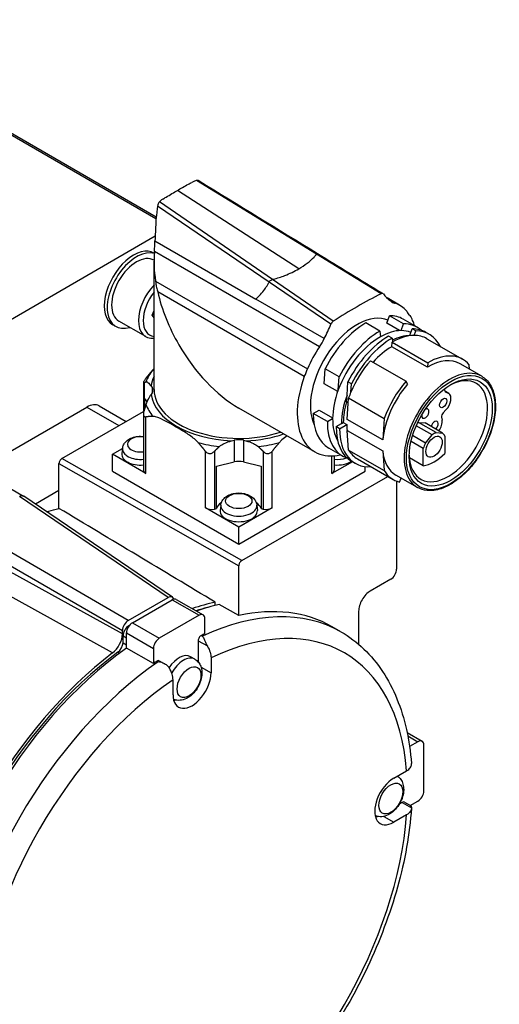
# Model space of a CAD drawing. Extents: x 0 to 2359, y -14 to 1663.
# Tile 24 of 39: x 1605 to 1634, y 1451 to 1511. Entities that reach past the tile are written whole.
import ezdxf

# ---------------------------------------------------------------- set-up
doc = ezdxf.new("R2010")
doc.units = 0
doc.header["$LTSCALE"] = 25.4
doc.layers.get('0').update_dxf_attribs({"linetype": 'CONTINUOUS'})

msp = doc.modelspace()

# ---------------------------------------------------------------- linework, layer by layer
for p, q in [((1613.5114809, 1498.743551), (1581.8119172, 1517.0453027)), ((1613.5011503, 1498.631144), (1583.7048766, 1515.8340306)), ((1623.2092867, 1496.4998366), (1615.945431, 1500.9523181)), ((1622.1309861, 1495.6086748), (1614.7947533, 1500.35398)), ((1620.5453784, 1494.9618285), (1613.7040079, 1499.6582318)), ((1620.3395676, 1494.8074264), (1613.5968757, 1499.3981778)), ((1585.8740859, 1481.6768249), (1613.4543174, 1497.6002789)), ((1613.4404219, 1497.3001712), (1619.5345958, 1493.7816983)), ((1623.3806986, 1490.9016618), (1613.4080534, 1496.6593712)), ((1613.3820639, 1488.3108596), (1613.3820639, 1496.0666971)), ((1613.4002793, 1496.5546793), (1613.3931029, 1496.5588226)), ((1627.1119693, 1494.1076329), (1623.2092866, 1496.4998366)), ((1613.4778118, 1494.8728513), (1622.6588806, 1489.5721588)), ((1624.0806285, 1492.2603308), (1620.3395676, 1494.8074264)), ((1624.2210707, 1492.4385717), (1620.5453784, 1494.9618284)), ((1622.4695439, 1489.0989891), (1613.6035837, 1494.2177536)), ((1623.6698178, 1491.3942267), (1619.5345958, 1493.7816983)), ((1628.22902, 1493.4126432), (1627.4761364, 1493.8473208)), ((1627.6027027, 1493.742965), (1627.9523414, 1493.541101)), ((1613.2711499, 1492.7996718), (1613.3820639, 1493.0855359)), ((1612.8837251, 1491.512422), (1611.2573795, 1492.4513931)), ((1613.3820639, 1492.863708), (1613.2711499, 1492.7996718)), ((1613.3820639, 1492.6418801), (1613.2711499, 1492.7996718)), ((1627.4589033, 1492.3195582), (1627.6166581, 1492.7759934)), ((1628.4651862, 1492.2860954), (1627.6166581, 1492.7759934)), ((1629.2953783, 1492.0752932), (1628.4468501, 1492.5651912)), ((1628.7943087, 1492.8304846), (1628.8634962, 1492.7905392)), ((1611.0698795, 1492.1266335), (1610.8931029, 1492.2286956)), ((1627.0391362, 1491.8488026), (1626.1906081, 1492.3387005)), ((1627.0391362, 1491.8488026), (1627.0669815, 1491.4973686)), ((1628.2325651, 1491.8728844), (1627.4589033, 1492.3195582)), ((1628.3232069, 1491.8753038), (1628.4651862, 1492.2860954)), ((1628.853537, 1491.5691176), (1628.9955163, 1491.9799092)), ((1629.2076483, 1491.8574347), (1628.9955163, 1491.9799092)), ((1629.1129955, 1491.5835736), (1629.2076483, 1491.8574347)), ((1627.7815983, 1491.4201419), (1627.5694663, 1491.5426164)), ((1627.7815983, 1491.4201419), (1627.8001592, 1491.1858866)), ((1628.8522958, 1491.5655262), (1628.853537, 1491.5691176)), ((1630.0378404, 1491.6466325), (1629.8257084, 1491.769107)), ((1629.8878404, 1491.3868249), (1632.0445161, 1490.1416676)), ((1627.7560206, 1490.9030234), (1627.7755216, 1491.171662)), ((1629.9126963, 1489.6578661), (1627.7560206, 1490.9030234)), ((1627.7755216, 1491.171662), (1629.9321973, 1489.9265048)), ((1626.4626853, 1490.0534163), (1628.619361, 1488.808259)), ((1623.6656015, 1488.6639543), (1623.7311522, 1489.5669563)), ((1624.5796803, 1489.0770584), (1623.7311522, 1489.5669563)), ((1629.9321973, 1489.9265048), (1629.9126963, 1489.6578661)), ((1633.1951636, 1489.1136103), (1631.8870161, 1489.8688696)), ((1632.466973, 1489.5340313), (1632.446148, 1489.7968626)), ((1624.5222269, 1488.2856009), (1624.5796803, 1489.0770584)), ((1612.7391198, 1488.7424234), (1612.7391198, 1486.8236548)), ((1612.7762122, 1488.7329872), (1612.7762122, 1487.0324435)), ((1613.2001837, 1488.5207427), (1613.2617321, 1488.4337034)), ((1613.2617321, 1488.4337034), (1613.2617321, 1488.1063661)), ((1624.4877856, 1488.1892661), (1623.6656015, 1488.6639543)), ((1625.052557, 1487.9794147), (1625.1100104, 1488.7708722)), ((1625.3221424, 1488.6483977), (1625.1100104, 1488.7708722)), ((1625.2862084, 1488.1533841), (1625.3221424, 1488.6483977)), ((1628.7187465, 1488.6354654), (1628.619361, 1488.808259)), ((1612.826136, 1487.7433119), (1612.9511231, 1487.56656)), ((1612.826136, 1487.1937947), (1612.826136, 1487.7433119)), ((1613.2617321, 1488.1063661), (1613.2001837, 1488.0193268)), ((1625.0228054, 1487.5695676), (1625.052557, 1487.9794147)), ((1625.055794, 1486.5039032), (1625.150043, 1487.8022438)), ((1625.150043, 1487.8022438), (1627.3067187, 1486.5570865)), ((1631.2033669, 1488.0675164), (1631.0023608, 1488.1835674)), ((1631.1993501, 1488.0697799), (1631.0025465, 1488.1834046)), ((1631.0382798, 1488.1583438), (1631.0310577, 1488.1625135)), ((1631.0382798, 1488.1583438), (1631.1993501, 1488.0697799)), ((1602.7436079, 1483.4556063), (1609.3146757, 1487.249414)), ((1609.3146757, 1487.249414), (1611.2592194, 1486.1267312)), ((1610.0646757, 1487.3237073), (1611.6985592, 1486.3803842)), ((1623.10402, 1484.5358829), (1618.5070639, 1487.1899367)), ((1623.0149751, 1486.8609451), (1623.3685417, 1487.0650768)), ((1623.3685417, 1487.0650768), (1624.1822401, 1486.5952878)), ((1625.1287139, 1487.5084213), (1625.0228054, 1487.5695676)), ((1631.0373323, 1487.0829129), (1630.8680834, 1486.910345)), ((1607.8120738, 1484.1365208), (1612.7391198, 1486.9811521)), ((1612.7391198, 1486.8236548), (1612.7391198, 1483.4322917)), ((1612.8855664, 1483.2281675), (1612.8855664, 1486.6553615)), ((1623.8635033, 1486.3710471), (1623.0149751, 1486.8609451)), ((1623.8635033, 1486.3710471), (1624.1817131, 1486.5547656)), ((1627.2124697, 1485.2587459), (1625.055794, 1486.5039032)), ((1627.3067187, 1486.5570865), (1627.2124697, 1485.2587459)), ((1630.7733399, 1486.6385172), (1630.802248, 1486.4621635)), ((1624.3938334, 1486.0648609), (1624.7120431, 1486.2485794)), ((1624.6059654, 1485.9423864), (1624.3938334, 1486.0648609)), ((1624.6059654, 1485.9423864), (1625.0408528, 1486.1934687)), ((1624.7120431, 1486.2485794), (1624.8287207, 1486.3159432)), ((1624.8287207, 1486.3159432), (1625.0408528, 1486.1934687)), ((1630.1962297, 1485.5658386), (1629.2384579, 1486.1188084)), ((1630.4352645, 1485.7038454), (1629.3746044, 1486.3162178)), ((1629.3746044, 1486.3162178), (1629.7748946, 1486.2862512)), ((1630.8355548, 1485.6738788), (1629.7748946, 1486.2862512)), ((1625.055794, 1485.8404377), (1627.2124697, 1484.5952804)), ((1625.150043, 1484.6509265), (1625.055794, 1485.8404377)), ((1629.7959395, 1485.0736566), (1629.0176487, 1485.523003)), ((1629.7959395, 1485.0736566), (1630.1962297, 1485.5658386)), ((1630.4352645, 1485.7038454), (1630.8355548, 1485.6738788)), ((1630.9661902, 1485.4902547), (1630.9661902, 1484.4415342)), ((1610.8703106, 1484.391676), (1611.4778658, 1484.7424481)), ((1611.4786638, 1484.7498819), (1611.4445217, 1484.4318577)), ((1618.072825, 1485.2061061), (1618.2235815, 1485.241641)), ((1618.2235815, 1485.241641), (1618.2235815, 1483.9352465)), ((1618.7905463, 1485.241641), (1618.9413028, 1485.2061061)), ((1618.7905463, 1485.241641), (1618.7905463, 1483.9352465)), ((1624.7953783, 1484.2810646), (1623.9468501, 1484.7709625)), ((1629.6653041, 1484.7391877), (1628.9224403, 1485.1680803)), ((1629.6653041, 1483.6904673), (1629.6653041, 1484.7391877)), ((1618.6838406, 1477.9617654), (1607.8120738, 1484.1365208)), ((1610.8703106, 1483.3710553), (1610.8703106, 1484.391676)), ((1612.8855664, 1483.2281675), (1610.8703106, 1484.391676)), ((1616.4918081, 1481.1461029), (1616.4918081, 1484.5732969)), ((1617.0343498, 1484.5740066), (1617.0343498, 1481.0829672)), ((1619.979778, 1484.5740066), (1619.979778, 1481.0829672)), ((1620.5223197, 1481.1461029), (1620.5223197, 1484.5732969)), ((1624.1285614, 1483.2281675), (1624.1285614, 1484.2973037)), ((1624.275008, 1484.3071088), (1624.275008, 1483.4322917)), ((1625.150043, 1484.6509265), (1627.3067187, 1483.4057693)), ((1625.6878404, 1484.1122115), (1627.8445161, 1482.8670542)), ((1627.2124697, 1484.5952804), (1627.3067187, 1483.4057693)), ((1629.6653041, 1483.6904673), (1628.8231727, 1484.176672)), ((1601.9632778, 1483.90613), (1605.4988117, 1481.8648886)), ((1607.6352971, 1483.8303346), (1618.5070639, 1477.6555792)), ((1607.6352971, 1482.1973414), (1607.6352971, 1483.8303346)), ((1617.156633, 1483.683755), (1618.2235815, 1483.9352465)), ((1617.156633, 1481.1117907), (1617.156633, 1483.683755)), ((1618.7905463, 1483.9352465), (1619.8574948, 1483.683755)), ((1619.8574948, 1483.683755), (1619.8574948, 1481.1117907)), ((1625.3738054, 1483.9471095), (1624.1285614, 1483.2281675)), ((1625.5378404, 1483.8524039), (1625.3257084, 1483.9748784)), ((1626.1438171, 1483.3710553), (1626.1438171, 1483.6545103)), ((1610.8703106, 1483.3710553), (1618.5070639, 1478.9619737)), ((1618.5070639, 1478.9619737), (1626.1438171, 1483.3710553)), ((1618.6838406, 1477.9617654), (1627.512283, 1483.058869)), ((1629.3101636, 1482.3845929), (1628.0020161, 1483.1398522)), ((1628.2199028, 1482.7168314), (1628.3270672, 1482.9521838)), ((1628.0530054, 1482.7685147), (1628.0530054, 1477.4514551)), ((1614.2290679, 1475.7368122), (1605.2488117, 1481.8401242)), ((1614.489437, 1475.7550714), (1605.5091809, 1481.8583834)), ((1607.6352971, 1482.1973414), (1606.2160742, 1481.3779527)), ((1607.6352971, 1481.1212259), (1607.6352971, 1482.1973414)), ((1618.5070639, 1479.9825945), (1616.4918081, 1481.1461029)), ((1617.0343498, 1481.0829672), (1617.156633, 1481.1117907)), ((1617.4183608, 1481.3205963), (1617.3842187, 1481.0025721)), ((1620.5223197, 1481.1461029), (1618.5070639, 1479.9825945)), ((1619.595767, 1481.3205963), (1619.6299091, 1481.0025721)), ((1619.8574948, 1481.1117907), (1619.979778, 1481.0829672)), ((1611.8249048, 1474.348768), (1602.0668312, 1480.0030069)), ((1618.5070639, 1478.9619737), (1618.5070639, 1479.9825945)), ((1601.7132778, 1479.3906344), (1611.4713514, 1473.7363956)), ((1611.4713514, 1473.5304502), (1601.7132778, 1478.9075392)), ((1610.8750276, 1472.3797489), (1601.1339614, 1477.7700186)), ((1618.5070639, 1474.6381865), (1618.5070639, 1477.6555792)), ((1627.699452, 1476.8390826), (1626.4620152, 1476.1246481)), ((1611.8249048, 1474.348768), (1614.2290679, 1475.7368122)), ((1612.0723922, 1474.2058811), (1614.4765552, 1475.5939253)), ((1614.4765552, 1475.5939253), (1616.1029008, 1474.6549543)), ((1614.7265552, 1475.6186897), (1616.3529008, 1474.6797187)), ((1617.0812584, 1475.2517075), (1617.0812584, 1475.452132)), ((1618.5070639, 1474.6381865), (1617.3307744, 1475.3096925)), ((1616.1029008, 1474.6549543), (1613.6987378, 1473.2669101)), ((1625.7549084, 1474.8999032), (1625.7549084, 1472.9008687)), ((1611.8602601, 1474.0221694), (1611.8861464, 1474.0371148)), ((1611.8602601, 1474.0221694), (1611.8705236, 1474.0162438)), ((1612.0723922, 1474.2058811), (1613.6987378, 1473.2669101)), ((1616.4564542, 1473.5322847), (1616.4564542, 1474.4508301)), ((1624.68403, 1473.6574599), (1624.1536999, 1473.9636461)), ((1611.4713514, 1473.5304502), (1611.4713514, 1473.7363956)), ((1611.5067067, 1473.409797), (1611.7188388, 1473.2873225)), ((1611.5067067, 1472.9980546), (1611.5067067, 1473.409797)), ((1611.7188388, 1472.6749633), (1611.7188388, 1473.5935087)), ((1611.7188388, 1473.5935087), (1613.3451844, 1472.6545376)), ((1616.2439304, 1473.4356249), (1616.314641, 1473.3948)), ((1611.5067067, 1472.9980546), (1611.7188388, 1472.8755802)), ((1616.0498678, 1473.1204369), (1616.0498678, 1471.836046)), ((1616.0498678, 1473.1204369), (1616.605977, 1472.7993671)), ((1611.200773, 1472.4168954), (1611.2917865, 1472.3643487)), ((1613.3451844, 1471.7359922), (1611.7188388, 1472.6749633)), ((1613.3451844, 1472.6545376), (1613.3451844, 1471.7359922)), ((1615.8496377, 1472.0002199), (1615.5883193, 1472.1510922)), ((1613.5577082, 1471.8847338), (1613.6284189, 1471.843909)), ((1613.6999941, 1471.9080742), (1614.064483, 1471.6976365)), ((1616.8276853, 1472.0753977), (1616.8276853, 1471.1746376)), ((1616.227127, 1471.5213701), (1616.8276853, 1471.1746376)), ((1614.5295882, 1469.8478306), (1614.5295882, 1470.7485908)), ((1628.6871442, 1467.55854), (1629.5934753, 1467.0352694)), ((1628.725659, 1467.3672014), (1629.3434753, 1467.010505)), ((1629.3434753, 1467.010505), (1628.8356792, 1466.7173288)), ((1629.6970287, 1464.0302925), (1629.6970287, 1466.8063809)), ((1627.8762287, 1464.795758), (1628.6563099, 1465.2461381)), ((1628.3946142, 1463.3395804), (1628.2124998, 1463.2344366)), ((1628.3946142, 1463.3395804), (1628.9507234, 1463.0185106)), ((1628.5196142, 1463.3519626), (1628.884103, 1463.1415248)), ((1628.8744239, 1463.1471131), (1629.3434753, 1463.4179201)), ((1627.2756705, 1462.4888766), (1627.8762287, 1462.1421442)), ((1628.6563099, 1462.5925242), (1627.8762287, 1462.1421442))]:
    msp.add_line(p, q)
for centre, major_axis, ratio, start_param, end_param in [((1613.3829297, 1497.0143539), (0.0435889, 0.8982748), 0.0511475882, 4.3086054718, 5.0386839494), ((1612.1431029, 1494.3937591), (-1.25, -2.1650635), 0.5773502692, 3.1415926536, 6.2831853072), ((1612.3198795, 1494.291697), (-1.25, -2.1650635), 0.5773502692, 3.2706831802, 6.8379963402), ((1618.5070639, 1493.107777), (3.6239223, -6.2768175), 0.5773502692, 3.8296908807, 4.1205934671), ((1613.6639639, 1495.9039421), (-0.2792412, -5.754573), 0.0511475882, 4.5832167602, 4.5887841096), ((1612.3198795, 1494.291697), (-1.0625, -1.840304), 0.5773502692, 3.1415944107, 6.2831853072), ((1613.9462251, 1493.352726), (-1.0625, -1.840304), 0.5773502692, 4.3118797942, 6.6836944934), ((1614.0876465, 1493.2710763), (-0.9625, -1.6670989), 0.5773502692, 4.4719238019, 6.5236504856), ((1618.5070639, 1493.107777), (3.6239223, -6.2768175), 0.5773502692, 4.2220785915, 4.7123889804), ((1625.66652, 1464.6834898), (17.5373, 30.3754946), 0.5773502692, 0.7270843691, 0.8437119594), ((1627.1016667, 1493.8979074), (0.125, 0.2165064), 0.5773502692, 6.0473706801, 7.0102696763), ((1630.2673103, 1497.9646253), (-2.5, -4.330127), 0.5773502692, 6.0473706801, 6.2406320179), ((1628.1767491, 1494.270264), (-0.4, -0.6928203), 0.5773502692, 5.9305854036, 6.6606638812), ((1625.66652, 1488.9742631), (2.5625, 4.4383802), 0.5773502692, 6.089582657, 6.3860525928), ((1629.2274037, 1493.5007364), (-0.4, -0.6928203), 0.5773502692, 5.7079023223, 6.3697778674), ((1625.66652, 1488.9742631), (-2, -3.4641016), 0.5773502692, 3.2102815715, 5.906021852), ((1624.2313734, 1492.2407428), (0.125, 0.2165064), 0.5773502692, 0.8437121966, 1.8066109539), ((1626.1968501, 1488.6680768), (2.25, 3.8971143), 0.5773502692, 0, 0.3228805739), ((1625.66652, 1488.9742631), (2.5625, 4.4383802), 0.5773502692, 5.784158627, 5.9880975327), ((1621.0657298, 1492.6520903), (2.5, 4.330127), 0.5773502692, 4.7549422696, 4.9482036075), ((1626.1968501, 1488.6680768), (2.25, 3.8971143), 0.5773502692, 0.7873598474, 1.6719457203), ((1627.0453783, 1488.1781789), (2.25, 3.8971143), 0.5773502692, 0.7873598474, 1.6719457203), ((1627.0453783, 1488.1781789), (2.025, 3.5074029), 0.5773502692, 0.3228799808, 0.7778544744), ((1627.0453783, 1488.1781789), (2.025, 3.5074029), 0.5773502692, 0.0718952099, 0.3228799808), ((1627.0453783, 1488.1781789), (2.25, 3.8971143), 0.5773502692, 6.1650596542, 6.6060658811), ((1627.5757084, 1487.8719927), (2.25, 3.8971143), 0.5773502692, 0, 0.3228805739), ((1627.7878404, 1487.7495182), (2.25, 3.8971143), 0.5773502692, 5.9159772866, 6.6060658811), ((1623.156291, 1491.3717011), (-0.4, -0.6928203), 0.5773502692, 1.1933177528, 1.9233962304), ((1627.0453783, 1488.1781789), (2.025, 3.5074029), 0.5773502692, 0.7778544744, 1.8634872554), ((1627.5757084, 1487.8719927), (2.25, 3.8971143), 0.5773502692, 0.7873598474, 1.6719457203), ((1627.7878404, 1487.7495182), (2.25, 3.8971143), 0.5773502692, 0.7873598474, 1.6719457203), ((1627.5757084, 1487.8719927), (2.025, 3.5074029), 0.5773502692, 0.3228799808, 0.7099430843), ((1627.7878404, 1487.7495182), (2.1, 3.6373067), 0.5773502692, 0.3228801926, 0.7812501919), ((1627.7878404, 1487.7495182), (2.1, 3.6373067), 0.5773502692, 0, 0.3228801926), ((1618.5070639, 1493.107777), (-3.6239223, 6.2768175), 0.5773502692, 1.5707963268, 2.3561944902), ((1625.66652, 1488.9742631), (2.5625, 4.4383802), 0.5773502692, 1.4679290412, 1.764398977), ((1627.7878404, 1487.7495182), (-1.9425, -3.3645087), 0.5773502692, 3.9385740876, 4.3622523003), ((1627.7878404, 1487.7495182), (2.1, 3.6373067), 0.5773502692, 0.7812501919, 0.7895461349), ((1627.7878404, 1487.7495182), (2.1, 3.6373067), 0.5773502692, 1.2479161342, 1.7870146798), ((1629.9445161, 1486.5043609), (1.9425, 3.3645087), 0.5773502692, 0, 0.796981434), ((1629.9445161, 1486.5043609), (2.1, 3.6373067), 0.5773502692, 6.0669669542, 7.0727314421), ((1618.5070639, 1488.0959481), (-5.7341925, 0), 0.5773502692, 5.8408781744, 6.0758868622), ((1622.1056364, 1489.3889821), (-0.4, -0.6928203), 0.5773502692, 1.4842037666, 2.1460793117), ((1631.2526636, 1485.7491016), (-1.9425, -3.3645087), 0.5773502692, 3.1415926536, 6.2831853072), ((1618.5070639, 1488.2700348), (-5.3246165, 0), 0.5773502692, 6.0085001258, 6.2015415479), ((1625.66652, 1488.9742631), (-2.5625, -4.4383802), 0.5773502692, 5.0074767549, 6.7822119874), ((1631.1819529, 1485.7899264), (-1.675, -2.9011851), 0.5773502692, 5.5272093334, 10.1807539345), ((1612.5673707, 1488.2700348), (0.75, 0), 0.5773502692, 5.8955756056, 6.6707950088), ((1618.5070639, 1488.3108596), (-5.125, 0), 0.5773502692, 0, 2.0850107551), ((1627.0453783, 1488.1781789), (2.025, 3.5074029), 0.5773502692, 1.8634872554, 2.347144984), ((1629.9445161, 1486.5043609), (-1.9425, -3.3645087), 0.5773502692, 4.3895092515, 5.3930169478), ((1629.9445161, 1486.5043609), (-2.1, -3.6373067), 0.5773502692, 4.3895087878, 5.0203871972), ((1631.3342598, 1488.6793356), (-0.2996128, -0.5189446), 0.5773502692, 5.711655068, 6.2952379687), ((1618.5070639, 1488.2700348), (-5.3246165, 0), 0.5773502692, 0.0816437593, 1.4891525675), ((1627.5757084, 1487.8719927), (2.025, 3.5074029), 0.5773502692, 1.8634872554, 2.347144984), ((1627.7878404, 1487.7495182), (2.1, 3.6373067), 0.5773502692, 1.7870146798, 1.8787945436), ((1630.8720854, 1487.4937201), (0.3312815, 0.5737964), 0.5773502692, 4.2874592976, 6.2952379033), ((1609.3146757, 1486.0246692), (0.75, 1.2990381), 0.5773502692, 0, 0.7853981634), ((1618.5070639, 1488.0959481), (-5.7341925, 0), 0.5773502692, 0.207298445, 0.4423071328), ((1627.5757084, 1487.8719927), (1.9425, 3.3645087), 0.5773502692, 1.9779247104, 2.3467606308), ((1629.785417, 1486.8535363), (0.15625, 0.2706329), 0.5773502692, 2.2086764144, 7.0811980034), ((1626.1968501, 1488.6680768), (-2.25, -3.8971143), 0.5773502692, 5.4896426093, 6.2831853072), ((1627.0453783, 1488.1781789), (-2.025, -3.5074029), 0.5773502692, 5.4887376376, 5.9607380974), ((1630.3406395, 1486.1034864), (-0.3312503, -0.5737424), 0.5773502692, 1.3816043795, 2.52741677), ((1630.9475316, 1486.7738669), (-0.125, -0.2165064), 0.5773502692, 4.393114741, 5.6690094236), ((1627.0453783, 1488.1781789), (-2.25, -3.8971143), 0.5773502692, 5.4896426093, 6.4013109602), ((1627.5757084, 1487.8719927), (-2.25, -3.8971143), 0.5773502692, 5.4896426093, 6.2831853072), ((1627.7878404, 1487.7495182), (-2.25, -3.8971143), 0.5773502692, 5.4896426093, 6.6503933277), ((1627.7878404, 1487.7495182), (-1.9425, -3.3645087), 0.5773502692, 5.4883532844, 5.6025573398), ((1629.255087, 1485.461163), (0.4887188, 0.8464857), 0.5773502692, 0.6115998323, 0.6957348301), ((1630.3406401, 1486.1034855), (0.15625, 0.2706329), 0.5773502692, 4.3022925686, 8.2640780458), ((1612.5673669, 1484.9972645), (-0.7988244, 0), 0.5773502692, 4.4956899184, 8.0706806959), ((1618.5070639, 1484.8407513), (0.75, 0), 0.5773502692, 1.1831866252, 1.9584060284), ((1618.5070639, 1488.2700348), (5.3246165, 0), 0.5773502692, 4.7940327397, 5.2467183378), ((1630.3157472, 1484.8487906), (0.4887188, 0.8464857), 0.5773502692, 0.6115998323, 0.9591965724), ((1630.3139587, 1484.8485763), (0.4889373, 0.8468642), 0.5773502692, 5.8362542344, 6.2139378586), ((1612.5673669, 1484.710922), (-1.0907924, 0), 0.5773502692, 6.2212819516, 8.0120966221), ((1618.5070639, 1488.0959481), (-5.7341925, 0), 0.5773502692, 1.128489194, 1.3634978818), ((1618.5070639, 1488.0959481), (-5.7341925, 0), 0.5773502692, 1.7780947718, 2.0131034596), ((1630.3175355, 1484.8506414), (0.4889373, 0.8468642), 0.5773502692, 1.6400437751, 2.0177273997), ((1607.8120738, 1483.9323967), (-0.125, -0.2165064), 0.5773502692, 3.926990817, 5.4977871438), ((1612.5673669, 1484.391676), (-1.125, 0), 0.5773502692, 6.2212819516, 8.0072502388), ((1624.4467608, 1484.710922), (-1.0907924, 0), 0.5773502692, 1.4126813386, 2.1239697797), ((1627.7878404, 1487.7495182), (-2.1, -3.6373067), 0.5773502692, 5.9751870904, 6.2831853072), ((1629.9445161, 1486.5043609), (-1.9425, -3.3645087), 0.5773502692, 5.6025573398, 6.2831853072), ((1630.3157471, 1486.2900305), (-1.4374991, -2.4898216), 0.5773502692, 0.4597178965, 1.1110784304), ((1618.5070639, 1483.5343568), (0.75, 0), 0.5773502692, 1.1831866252, 1.9584060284), ((1624.4467608, 1484.391676), (-1.125, 0), 0.5773502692, 1.417527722, 2.4551003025), ((1613.2391198, 1483.4322917), (-0.5, 0), 0.5773502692, 0, 0.7853981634), ((1623.775008, 1483.4322917), (0.5, 0), 0.5773502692, 5.4977871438, 6.2831853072), ((1629.9445161, 1486.5043609), (-2.1, -3.6373067), 0.5773502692, 5.9751870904, 6.4489860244), ((1605.2488117, 1481.4318759), (0.25, 0.4330127), 0.5773502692, 6.2407978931, 7.0685834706), ((1616.8453615, 1481.3502271), (0.5, 0), 0.5773502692, 3.926990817, 5.099998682), ((1618.5070639, 1480.9623904), (-1.375, 0), 0.5773502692, 5.5849075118, 6.0938606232), ((1618.5070639, 1481.2816364), (1.0907924, 0), 0.5773502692, 3.079689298, 6.3450886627), ((1618.5070639, 1480.9623904), (1.375, 0), 0.5773502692, 0.189324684, 0.6982777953), ((1620.1687663, 1481.3502271), (0.5, 0), 0.5773502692, 4.3247792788, 5.4977871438), ((1618.5070639, 1480.9623904), (1.125, 0), 0.5773502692, 3.079689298, 6.3450886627), ((1618.6838406, 1477.7576413), (0.125, 0.2165064), 0.5773502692, 0.7853981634, 2.3561944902), ((1627.699452, 1477.2473309), (-0.25, -0.4330127), 0.5773502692, 0.7853981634, 2.3561944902), ((1614.2290679, 1475.3285639), (0.25, 0.4330127), 0.5773502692, 5.7653795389, 7.0685834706), ((1626.4620152, 1475.3081515), (0.5, 0.8660254), 0.5773502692, 0.7853981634, 2.3561944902), ((1614.4765552, 1475.185677), (0.25, 0.4330127), 0.5773502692, 0, 0.7853981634), ((1613.0269863, 1457.9575992), (9.7125, 16.8225435), 0.5773502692, 0.485768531, 0.5896561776), ((1613.2744737, 1457.8147123), (9.7125, 16.8225435), 0.5773502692, 0.4856139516, 0.5896561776), ((1613.0269863, 1457.9575992), (9.5875, 16.6060371), 0.5773502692, 0.5183666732, 0.5698756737), ((1616.1029008, 1474.246706), (0.25, 0.4330127), 0.5773502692, 5.4977871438, 7.0685834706), ((1614.97153, 1456.8349164), (9.7125, 16.8225435), 0.5773502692, 0, 0.6874580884), ((1615.6786368, 1456.4266681), (9.2125, 15.9565181), 0.5773502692, 5.5860972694, 6.9802733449), ((1614.4411999, 1457.1411026), (9.7125, 16.8225435), 0.5773502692, 0, 0.4848851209), ((1611.8249048, 1473.9405198), (0.25, 0.4330127), 0.5773502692, 0.7853981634, 2.3561944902), ((1611.8602601, 1473.6139211), (0.25, 0.4330127), 0.5773502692, 0.7853981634, 2.3561944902), ((1612.0723922, 1473.7976329), (0.25, 0.4330127), 0.5773502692, 0.7853981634, 2.3561944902), ((1610.7642446, 1473.1222019), (0.5, 0.8660254), 0.5773502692, 4.0843096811, 5.4977871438), ((1616.2266445, 1473.222499), (-0.125, -0.2165064), 0.5773502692, 3.829050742, 5.4977871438), ((1614.9008193, 1456.8757412), (-9.7125, -16.8225435), 0.5773502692, 3.8134911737, 3.829050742), ((1611.1531534, 1472.7939305), (0.25, 0.4330127), 0.5773502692, 4.0620901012, 5.4977871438), ((1613.6987378, 1472.8586618), (-0.25, -0.4330127), 0.5773502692, 3.926990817, 5.4977871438), ((1613.0269863, 1457.9575992), (9.7125, 16.8225435), 0.5773502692, 0.9427170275, 2.1988756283), ((1613.0269863, 1457.9575992), (9.5875, 16.6060371), 0.5773502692, 0.9204974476, 2.2210952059), ((1613.2744737, 1457.8147123), (9.7125, 16.8225435), 0.5773502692, 0.8988978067, 2.2426948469), ((1614.9008193, 1470.9603072), (0.6875, 1.1907849), 0.5773502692, 0, 1.4562346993), ((1614.97153, 1456.8349164), (9.7125, 16.8225435), 0.5773502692, 0.8833382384, 2.2582544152), ((1614.9008193, 1456.8757412), (-9.7125, -16.8225435), 0.5773502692, 4.024930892, 4.0404904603), ((1613.5749941, 1471.6915679), (0.125, 0.2165064), 0.5773502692, 0, 0.8833382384), ((1615.1621377, 1470.809435), (0.6875, 1.1907849), 0.5773502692, 0, 1.6041628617), ((1615.6786368, 1470.5112341), (-0.8125, -1.4072913), 0.5773502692, 5.4977871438, 8.6393797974), ((1615.6786368, 1456.4266681), (9.2125, 15.9565181), 0.5773502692, 0.8737082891, 2.2678843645), ((1614.9008193, 1470.9603072), (-0.8125, -1.4072913), 0.5773502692, 0.4991243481, 0.5993151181), ((1629.3434753, 1466.6022567), (0.25, 0.4330127), 0.5773502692, 5.4977871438, 7.0685834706), ((1627.8762287, 1463.4689511), (-0.8125, -1.4072913), 0.5773502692, 3.926990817, 7.0685834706), ((1629.3434753, 1463.8261684), (0.25, 0.4330127), 0.5773502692, 3.926990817, 5.4977871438), ((1628.3946142, 1463.1354562), (0.125, 0.2165064), 0.5773502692, 0, 0.7853981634), ((1615.6786368, 1456.4266681), (-9.2125, -15.9565181), 0.5773502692, 0.8737082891, 2.2678843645), ((1627.0984113, 1463.9180242), (-0.8125, -1.4072913), 0.5773502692, 0.4991243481, 0.5993151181)]:
    msp.add_ellipse(centre, major_axis=major_axis, ratio=ratio, start_param=start_param, end_param=end_param)
for centre, major_axis in [((1631.3233743, 1485.7082767), (1.8925, 3.2779062)), ((1631.3233743, 1485.7082767), (-1.775, -3.0743902)), ((1630.8721666, 1487.4937474), (-0.15625, -0.2706329)), ((1630.3157472, 1484.8487906), (0.35, 0.6062178)), ((1618.5070639, 1481.5679789), (0.7988244, 0)), ((1615.5003186, 1470.6141861), (0.5104167, 0.8840677)), ((1627.6979106, 1463.5719031), (0.5104167, 0.8840677))]:
    msp.add_ellipse(centre, major_axis=major_axis, ratio=0.5773502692)
for points, knots in [([(1614.7947533, 1500.35398), (1614.9791723, 1500.4604544), (1615.2377584, 1500.6063293), (1615.460539, 1500.7280289), (1615.5339271, 1500.768119), (1615.6034313, 1500.8056995), (1615.6651252, 1500.8388116)], [-1, -1, -1, -1, -0.50610719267, -0.50610719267, -0.50610719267, -0.34340982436, -0.34340982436, -0.34340982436, -0.34340982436]), ([(1615.945431, 1500.9523181), (1615.9417445, 1500.951227), (1615.9380683, 1500.9501256), (1615.89969, 1500.9384865), (1615.8658676, 1500.9270213), (1615.7735796, 1500.8922429), (1615.7174603, 1500.8669007), (1615.6651252, 1500.8388116)], [0, 0, 0, 0, 0.002594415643, 0.002594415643, 0.027154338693, 0.027154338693, 0.071595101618, 0.071595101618, 0.071595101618, 0.071595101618]), ([(1616.1021812, 1500.9359308), (1616.0819041, 1500.9483692), (1616.0584957, 1500.9565259), (1616.0052908, 1500.9635721), (1615.9753169, 1500.9611634), (1615.945431, 1500.9523181)], [0.021799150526, 0.021799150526, 0.021799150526, 0.021799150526, 0.04050415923, 0.04050415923, 0.061503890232, 0.061503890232, 0.061503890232, 0.061503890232]), ([(1613.9243813, 1499.8337927), (1613.9814436, 1499.8690563), (1614.0451876, 1499.9082139), (1614.1125062, 1499.9492239), (1614.3389134, 1500.0871498), (1614.6057735, 1500.2448725), (1614.7947533, 1500.35398)], [-0.65659021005, -0.65659021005, -0.65659021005, -0.65659021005, -0.50610719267, -0.50610719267, -0.50610719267, 0, 0, 0, 0]), ([(1613.7040079, 1499.6582318), (1613.6860868, 1499.639607), (1613.6695486, 1499.6154943), (1613.6399278, 1499.5584805), (1613.6271627, 1499.5254951), (1613.6081287, 1499.4603679), (1613.6013507, 1499.4287935), (1613.5968757, 1499.3981778)], [0, 0, 0, 0, 0.020703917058, 0.020703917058, 0.042353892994, 0.042353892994, 0.061599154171, 0.061599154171, 0.061599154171, 0.061599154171]), ([(1613.9243813, 1499.8337927), (1613.8663276, 1499.7979164), (1613.8131597, 1499.7587927), (1613.7508312, 1499.704028), (1613.7367758, 1499.6909719), (1613.7190439, 1499.6735428), (1613.7148925, 1499.6693889), (1613.708515, 1499.6628924), (1613.7062537, 1499.6605658), (1613.7040079, 1499.6582318)], [0, 0, 0, 0, 0.049290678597, 0.049290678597, 0.064326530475, 0.064326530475, 0.068997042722, 0.068997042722, 0.071591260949, 0.071591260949, 0.071591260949, 0.071591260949]), ([(1613.5968757, 1499.3981778), (1613.5949895, 1499.3852739), (1613.5932798, 1499.3735518), (1613.5746707, 1499.2457732), (1613.557963, 1499.1293204), (1613.5170086, 1498.8135549), (1613.4951373, 1498.6118574), (1613.4876717, 1498.4115043)], [0, 0, 0, 0, 0.00809877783, 0.00809877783, 0.08412548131, 0.08412548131, 0.21203555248, 0.21203555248, 0.21203555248, 0.21203555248]), ([(1622.1309861, 1495.6086748), (1622.3187206, 1495.7170634), (1622.4919739, 1495.8324365), (1622.8019736, 1496.0722929), (1622.9387446, 1496.1958453), (1623.0959096, 1496.3642217), (1623.1319053, 1496.4050829), (1623.1762143, 1496.4585216), (1623.1861579, 1496.4707363), (1623.2016664, 1496.4901487), (1623.2062588, 1496.495974), (1623.2092866, 1496.4998366)], [0.18942881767, 0.18942881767, 0.18942881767, 0.18942881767, 0.26708502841, 0.26708502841, 0.34273765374, 0.34273765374, 0.36665852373, 0.36665852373, 0.37372220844, 0.37372220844, 0.37785098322, 0.37785098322, 0.37785098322, 0.37785098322]), ([(1623.2092866, 1496.4998366), (1623.2236782, 1496.5181956), (1623.2375434, 1496.5307079), (1623.2594427, 1496.5404726), (1623.267985, 1496.5407031), (1623.2757408, 1496.5364719), (1623.2761077, 1496.5362595), (1623.2764714, 1496.5360365)], [0, 0, 0, 0, 0.021719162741, 0.021719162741, 0.038031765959, 0.038031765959, 0.0388490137, 0.0388490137, 0.0388490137, 0.0388490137]), ([(1620.5453784, 1494.9618284), (1620.556765, 1494.9649556), (1620.575461, 1494.9701372), (1620.8390091, 1495.0447395), (1621.0705356, 1495.1224219), (1621.5950505, 1495.3274624), (1621.8763398, 1495.4616547), (1622.1309861, 1495.6086748)], [0, 0, 0, 0, 0.00744906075, 0.00744906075, 0.08409456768, 0.08409456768, 0.18942881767, 0.18942881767, 0.18942881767, 0.18942881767]), ([(1613.4778118, 1494.8728513), (1613.4794443, 1494.8499214), (1613.4814118, 1494.8264423), (1613.4915587, 1494.7211175), (1613.5034367, 1494.636439), (1613.5338136, 1494.4684029), (1613.5587395, 1494.3640671), (1613.5896345, 1494.2608519), (1613.5964332, 1494.2392786), (1613.6035837, 1494.2177536)], [0.03340916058, 0.03340916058, 0.03340916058, 0.03340916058, 0.04709883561, 0.04709883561, 0.09419767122, 0.09419767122, 0.15233761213, 0.15233761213, 0.16763204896, 0.16763204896, 0.16763204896, 0.16763204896]), ([(1619.5345958, 1493.7816983), (1619.7399508, 1493.9614908), (1619.9200647, 1494.1623553), (1620.1406051, 1494.4710846), (1620.2003012, 1494.5635086), (1620.2992442, 1494.732257), (1620.3285357, 1494.7876172), (1620.3395676, 1494.8074264)], [0, 0, 0, 0, 0.16993958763, 0.16993958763, 0.24087995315, 0.24087995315, 0.29481338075, 0.29481338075, 0.29481338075, 0.29481338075]), ([(1620.3395676, 1494.8074264), (1620.3535103, 1494.8324624), (1620.3722338, 1494.8559418), (1620.4155264, 1494.8968893), (1620.4394655, 1494.9142995), (1620.4908161, 1494.9431256), (1620.5180379, 1494.9543197), (1620.5453784, 1494.9618284)], [0, 0, 0, 0, 0.018452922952, 0.018452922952, 0.036040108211, 0.036040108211, 0.053889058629, 0.053889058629, 0.053889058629, 0.053889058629]), ([(1612.8855664, 1488.9823784), (1612.8740112, 1488.9675702), (1612.8629453, 1488.9531141), (1612.8347019, 1488.915413), (1612.8164237, 1488.8900262), (1612.7849092, 1488.8431689), (1612.7717174, 1488.8217283), (1612.752843, 1488.7871821), (1612.7457151, 1488.7714312), (1612.7385365, 1488.7474677), (1612.738424, 1488.7391936), (1612.744595, 1488.724934), (1612.7578538, 1488.7251646), (1612.7762122, 1488.7329872)], [0.56922773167, 0.56922773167, 0.56922773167, 0.56922773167, 0.58016062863, 0.58016062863, 0.59898323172, 0.59898323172, 0.61780583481, 0.61780583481, 0.6366284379, 0.6366284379, 0.65545104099, 0.65545104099, 0.6909670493, 0.6909670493, 0.6909670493, 0.6909670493]), ([(1633.1951636, 1489.1136103), (1633.4025008, 1488.993904), (1633.5774311, 1488.819009), (1633.8487231, 1488.375188), (1633.9427747, 1488.1036474), (1634.0404308, 1487.4880362), (1634.0414586, 1487.1419815), (1633.9489345, 1486.4146499), (1633.8551161, 1486.0333756), (1633.5830231, 1485.2749557), (1633.4049709, 1484.8979418), (1632.9827188, 1484.1853226), (1632.7386553, 1483.8498087), (1632.208255, 1483.2533233), (1631.9219787, 1482.9925238), (1631.3344352, 1482.5722014), (1631.0332178, 1482.4129025), (1630.4457391, 1482.2150058), (1630.1591988, 1482.1759412), (1629.6827483, 1482.2219746), (1629.4851856, 1482.2835439), (1629.3101636, 1482.3845929)], [0.7853981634, 0.7853981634, 0.7853981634, 0.7853981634, 1.0899326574, 1.0899326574, 1.4045405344, 1.4045405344, 1.7280212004, 1.7280212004, 2.0522720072, 2.0522720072, 2.3757890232, 2.3757890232, 2.6990196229, 2.6990196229, 3.0226119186, 3.0226119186, 3.3469299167, 3.3469299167, 3.6699205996, 3.6699205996, 3.926990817, 3.926990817, 3.926990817, 3.926990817]), ([(1612.8956375, 1488.7773333), (1612.8989875, 1488.7783879), (1612.9023524, 1488.7791094), (1612.9360563, 1488.7836291), (1612.9773628, 1488.7629711), (1613.0702235, 1488.6892293), (1613.1409501, 1488.6045085), (1613.2001837, 1488.5207427)], [0.06394315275, 0.06394315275, 0.06394315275, 0.06394315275, 0.07043568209, 0.07043568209, 0.12976758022, 0.12976758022, 0.22379499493, 0.22379499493, 0.22379499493, 0.22379499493]), ([(1613.2001837, 1488.0193268), (1613.1409501, 1487.935561), (1613.0702235, 1487.820244), (1612.9773628, 1487.6313459), (1612.9360563, 1487.5351759), (1612.9023524, 1487.4353305), (1612.8989875, 1487.4250921), (1612.8956375, 1487.4145628)], [0.8623507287, 0.8623507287, 0.8623507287, 0.8623507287, 0.95637814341, 0.95637814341, 1.01571004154, 1.01571004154, 1.02220257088, 1.02220257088, 1.02220257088, 1.02220257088]), ([(1612.7762122, 1487.0324435), (1612.7578538, 1486.9726973), (1612.744595, 1486.9111731), (1612.738424, 1486.8318074), (1612.7385365, 1486.8031123), (1612.7457151, 1486.751823), (1612.752843, 1486.7292781), (1612.7717174, 1486.6947319), (1612.7849092, 1486.6800853), (1612.8164237, 1486.6605538), (1612.8347019, 1486.655588), (1612.8629453, 1486.6535385), (1612.8740112, 1486.6538961), (1612.8855664, 1486.6553615)], [0.54464462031, 0.54464462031, 0.54464462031, 0.54464462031, 0.58016062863, 0.58016062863, 0.59898323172, 0.59898323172, 0.61780583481, 0.61780583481, 0.6366284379, 0.6366284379, 0.65545104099, 0.65545104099, 0.66638393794, 0.66638393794, 0.66638393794, 0.66638393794]), ([(1616.0526821, 1485.1039045), (1616.0026637, 1485.1605303), (1615.9473966, 1485.2141203), (1615.7137678, 1485.4244089), (1615.5068361, 1485.5644948), (1615.0899009, 1485.8280044), (1614.8798571, 1485.9504555), (1614.6886873, 1486.0608274), (1614.4975174, 1486.1711994), (1614.2874736, 1486.291286), (1613.8705385, 1486.5092117), (1613.6636067, 1486.60807), (1613.429978, 1486.6675526), (1613.3747108, 1486.6777797), (1613.3246925, 1486.6789101)], [-0.36805165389, -0.36805165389, -0.36805165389, -0.36805165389, -0.32442595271, -0.32442595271, -0.16221297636, -0.16221297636, 0, 0, 0, 0.16221297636, 0.16221297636, 0.32442595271, 0.32442595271, 0.36805165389, 0.36805165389, 0.36805165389, 0.36805165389]), ([(1611.4786638, 1484.7498819), (1611.4867861, 1484.8255387), (1611.5087695, 1484.8983952), (1611.5758665, 1485.037522), (1611.6232222, 1485.1016282), (1611.7437864, 1485.22595), (1611.8205392, 1485.280779), (1612.0016859, 1485.3792097), (1612.1089123, 1485.4175919), (1612.3342777, 1485.469671), (1612.452712, 1485.4824398), (1612.6272973, 1485.4820281), (1612.6834455, 1485.4789417), (1612.7391198, 1485.4728742)], [5.5596904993, 5.5596904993, 5.5596904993, 5.5596904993, 5.7693490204, 5.7693490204, 6.0081993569, 6.0081993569, 6.3134907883, 6.3134907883, 6.6878571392, 6.6878571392, 7.0726675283, 7.0726675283, 7.2551523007, 7.2551523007, 7.2551523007, 7.2551523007]), ([(1621.4270425, 1485.5045712), (1621.3191063, 1485.4281512), (1621.2144318, 1485.3470652), (1621.0667312, 1485.2141203), (1621.011464, 1485.1605303), (1620.9614457, 1485.1039045)], [0.23791999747, 0.23791999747, 0.23791999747, 0.23791999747, 0.32442595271, 0.32442595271, 0.36805165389, 0.36805165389, 0.36805165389, 0.36805165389]), ([(1617.3268699, 1484.8561895), (1617.3350753, 1484.8639156), (1617.3433173, 1484.8713382), (1617.4258716, 1484.9429798), (1617.5270477, 1485.0045841), (1617.7545006, 1485.1157754), (1617.9277383, 1485.1719075), (1618.072825, 1485.2061061)], [0.06394315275, 0.06394315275, 0.06394315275, 0.06394315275, 0.07043568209, 0.07043568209, 0.12976758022, 0.12976758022, 0.22379499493, 0.22379499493, 0.22379499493, 0.22379499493]), ([(1618.9413028, 1485.2061061), (1619.0863895, 1485.1719075), (1619.2596272, 1485.1157754), (1619.4870801, 1485.0045841), (1619.5882561, 1484.9429798), (1619.6708105, 1484.8713382), (1619.6790525, 1484.8639156), (1619.6872578, 1484.8561895)], [0.8623507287, 0.8623507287, 0.8623507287, 0.8623507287, 0.95637814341, 0.95637814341, 1.01571004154, 1.01571004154, 1.02220257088, 1.02220257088, 1.02220257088, 1.02220257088]), ([(1616.4918081, 1484.5732969), (1616.5033633, 1484.5584886), (1616.515573, 1484.544693), (1616.5499981, 1484.5105608), (1616.5762841, 1484.4897973), (1616.6337785, 1484.4579395), (1616.665031, 1484.4469263), (1616.7248667, 1484.4360291), (1616.7580319, 1484.4353108), (1616.8232028, 1484.4448292), (1616.855219, 1484.4549747), (1616.9363009, 1484.4910905), (1616.9893827, 1484.5296229), (1617.0343498, 1484.5740066)], [0.56922773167, 0.56922773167, 0.56922773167, 0.56922773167, 0.58016062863, 0.58016062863, 0.59898323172, 0.59898323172, 0.61780583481, 0.61780583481, 0.6366284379, 0.6366284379, 0.65545104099, 0.65545104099, 0.6909670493, 0.6909670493, 0.6909670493, 0.6909670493]), ([(1619.979778, 1484.5740066), (1620.0247451, 1484.5296229), (1620.0778269, 1484.4910905), (1620.1589088, 1484.4549747), (1620.190925, 1484.4448292), (1620.2560958, 1484.4353108), (1620.2892611, 1484.4360291), (1620.3490968, 1484.4469263), (1620.3803493, 1484.4579395), (1620.4378437, 1484.4897973), (1620.4641297, 1484.5105608), (1620.4985547, 1484.544693), (1620.5107644, 1484.5584886), (1620.5223197, 1484.5732969)], [0.54464462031, 0.54464462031, 0.54464462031, 0.54464462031, 0.58016062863, 0.58016062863, 0.59898323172, 0.59898323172, 0.61780583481, 0.61780583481, 0.6366284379, 0.6366284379, 0.65545104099, 0.65545104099, 0.66638393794, 0.66638393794, 0.66638393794, 0.66638393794]), ([(1617.4183608, 1481.3205963), (1617.4264831, 1481.3962531), (1617.4484664, 1481.4691095), (1617.5155635, 1481.6082363), (1617.5629191, 1481.6723425), (1617.6834834, 1481.7966644), (1617.7602362, 1481.8514934), (1617.9413828, 1481.9499241), (1618.0486093, 1481.9883062), (1618.2739747, 1482.0403853), (1618.392409, 1482.0531542), (1618.6278578, 1482.052599), (1618.7447984, 1482.0395813), (1618.9717733, 1481.9865803), (1619.0817905, 1481.9465102), (1619.2825221, 1481.8343112), (1619.3747345, 1481.7630592), (1619.5070254, 1481.5960566), (1619.5538756, 1481.5095808), (1619.5867511, 1481.3825909), (1619.5924173, 1481.3517975), (1619.595767, 1481.3205963)], [5.5596904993, 5.5596904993, 5.5596904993, 5.5596904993, 5.7693490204, 5.7693490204, 6.0081993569, 6.0081993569, 6.3134907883, 6.3134907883, 6.6878571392, 6.6878571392, 7.0726675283, 7.0726675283, 7.4529216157, 7.4529216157, 7.8377901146, 7.8377901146, 8.2104325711, 8.2104325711, 8.4910124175, 8.4910124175, 8.5774764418, 8.5774764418, 8.5774764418, 8.5774764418]), ([(1606.8889814, 1480.9207473), (1606.9313265, 1480.9335069), (1606.9753363, 1480.94655), (1607.0209494, 1480.9598163), (1607.202086, 1481.0124989), (1607.4083183, 1481.0680514), (1607.6352971, 1481.1212259)], [0.117619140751, 0.117619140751, 0.117619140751, 0.117619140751, 0.129636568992, 0.129636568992, 0.129636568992, 0.177359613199, 0.177359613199, 0.177359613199, 0.177359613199]), ([(1617.0812584, 1475.452132), (1615.506554, 1476.3968692), (1613.9294955, 1477.3431601), (1610.7821823, 1479.2320251), (1609.2078389, 1480.1770525), (1607.6352971, 1481.1212259)], [-2.6502848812, -2.6502848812, -2.6502848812, -2.6502848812, -1.3240731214, -1.3240731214, 0, 0, 0, 0]), ([(1616.314641, 1473.3948), (1616.3149438, 1473.3943089), (1616.3152466, 1473.3938168), (1616.3480626, 1473.3403528), (1616.3798145, 1473.2760798), (1616.4383747, 1473.1477059), (1616.4647824, 1473.0865635), (1616.5076949, 1472.9913283), (1616.5222416, 1472.9596673), (1616.5484075, 1472.9056254), (1616.5595548, 1472.8833716), (1616.5784708, 1472.8476366), (1616.5858715, 1472.8341029), (1616.5976054, 1472.8135371), (1616.601751, 1472.8064302), (1616.605977, 1472.7993671)], [-0.2477178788, -0.2477178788, -0.2477178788, -0.2477178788, -0.24715302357, -0.24715302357, -0.18646999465, -0.18646999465, -0.1403027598, -0.1403027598, -0.11832541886, -0.11832541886, -0.10322513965, -0.10322513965, -0.09401330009, -0.09401330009, -0.08912146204, -0.08912146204, -0.08912146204, -0.08912146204]), ([(1624.68403, 1473.6574599), (1625.1842945, 1473.368632), (1625.6492271, 1473.0188461), (1626.4935943, 1472.2112157), (1626.8730313, 1471.7535726), (1627.5394182, 1470.7470477), (1627.8264935, 1470.198232), (1628.3069283, 1469.024289), (1628.5003708, 1468.3991263), (1628.7944427, 1467.0853425), (1628.8950931, 1466.3966784), (1628.9500833, 1465.6824155)], [0.7853981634, 0.7853981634, 0.7853981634, 0.7853981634, 0.92549559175, 0.92549559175, 1.0655930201, 1.0655930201, 1.20569044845, 1.20569044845, 1.34578787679, 1.34578787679, 1.48588530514, 1.48588530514, 1.48588530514, 1.48588530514]), ([(1616.605977, 1472.7993671), (1616.6108445, 1472.7912318), (1616.6155928, 1472.7831441), (1616.6820359, 1472.6678949), (1616.7402749, 1472.533348), (1616.8072101, 1472.3077065), (1616.8276853, 1472.1766747), (1616.8276853, 1472.0753977)], [0.14250520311, 0.14250520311, 0.14250520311, 0.14250520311, 0.14805767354, 0.14805767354, 0.22232342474, 0.22232342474, 0.29674649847, 0.29674649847, 0.29674649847, 0.29674649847]), ([(1614.30788, 1471.4725602), (1614.303654, 1471.4796233), (1614.2992364, 1471.4865731), (1614.2860009, 1471.5062719), (1614.276737, 1471.51873), (1614.2509455, 1471.5504954), (1614.2335296, 1471.5691301), (1614.1883272, 1471.6121813), (1614.1593096, 1471.6354874), (1614.0652666, 1471.7012024), (1613.9950166, 1471.7370325), (1613.8282476, 1471.802932), (1613.7289742, 1471.8282215), (1613.6302398, 1471.8436274), (1613.6293293, 1471.8437686), (1613.6284189, 1471.843909)], [-0.16121380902, -0.16121380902, -0.16121380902, -0.16121380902, -0.15622346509, -0.15622346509, -0.14682612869, -0.14682612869, -0.13142177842, -0.13142177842, -0.1090018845, -0.1090018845, -0.06190498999, -0.06190498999, 0, 0, 0.00057622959, 0.00057622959, 0.00057622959, 0.00057622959]), ([(1615.8496377, 1472.0002199), (1615.9320998, 1471.9526104), (1616.0053315, 1471.8897915), (1616.1284729, 1471.7424648), (1616.1760427, 1471.6572033), (1616.2512906, 1471.4628836), (1616.2719288, 1471.3530066), (1616.2868978, 1471.1064967), (1616.272704, 1470.9699084), (1616.2099866, 1470.6923525), (1616.1586567, 1470.5517136), (1616.0266997, 1470.2859612), (1615.9464619, 1470.160771), (1615.7608354, 1469.9326923), (1615.6554838, 1469.8298474), (1615.4202029, 1469.6581487), (1615.2900596, 1469.5884451), (1615.0240022, 1469.5136509), (1614.8918366, 1469.4996519), (1614.688793, 1469.5306769), (1614.6211716, 1469.5495593), (1614.5565923, 1469.5774638)], [0.7853981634, 0.7853981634, 0.7853981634, 0.7853981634, 0.9937235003, 0.9937235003, 1.2204323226, 1.2204323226, 1.5031571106, 1.5031571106, 1.8623143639, 1.8623143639, 2.2478396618, 2.2478396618, 2.6280014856, 2.6280014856, 3.0103602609, 3.0103602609, 3.3927193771, 3.3927193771, 3.7054445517, 3.7054445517, 3.8599732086, 3.8599732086, 3.8599732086, 3.8599732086]), ([(1614.5295882, 1470.7485908), (1614.5295882, 1470.8498678), (1614.509113, 1470.9808996), (1614.4421778, 1471.2065411), (1614.3839389, 1471.3410879), (1614.3174958, 1471.4563371), (1614.3127475, 1471.4644248), (1614.30788, 1471.4725602)], [0.89034734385, 0.89034734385, 0.89034734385, 0.89034734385, 0.96477041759, 0.96477041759, 1.03903616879, 1.03903616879, 1.04458863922, 1.04458863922, 1.04458863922, 1.04458863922]), ([(1628.6563099, 1465.2461381), (1628.7440183, 1465.2967766), (1628.8267824, 1465.3682032), (1628.9217909, 1465.5003465), (1628.9509535, 1465.584432), (1628.9510975, 1465.6612371), (1628.9509793, 1465.6666517), (1628.9507234, 1465.6721245)], [0.89034734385, 0.89034734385, 0.89034734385, 0.89034734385, 0.96477041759, 0.96477041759, 1.03903616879, 1.03903616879, 1.04458863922, 1.04458863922, 1.04458863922, 1.04458863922]), ([(1628.099746, 1464.9248058), (1628.16104, 1464.8826927), (1628.2157528, 1464.8321595), (1628.3260649, 1464.7001818), (1628.3736347, 1464.6149203), (1628.4488826, 1464.4206006), (1628.4695208, 1464.3107236), (1628.4844897, 1464.0642137), (1628.470296, 1463.9276254), (1628.4075785, 1463.6500695), (1628.3562486, 1463.5094306), (1628.2242917, 1463.2436781), (1628.1440539, 1463.118488), (1627.9584273, 1462.8904092), (1627.8530758, 1462.7875643), (1627.6177948, 1462.6158657), (1627.4876516, 1462.5461621), (1627.2215942, 1462.4713679), (1627.0894286, 1462.4573688), (1626.886385, 1462.4883939), (1626.8187636, 1462.5072763), (1626.7541843, 1462.5351808)], [0.8307214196, 0.8307214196, 0.8307214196, 0.8307214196, 0.9937235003, 0.9937235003, 1.2204323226, 1.2204323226, 1.5031571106, 1.5031571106, 1.8623143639, 1.8623143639, 2.2478396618, 2.2478396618, 2.6280014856, 2.6280014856, 3.0103602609, 3.0103602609, 3.3927193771, 3.3927193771, 3.7054445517, 3.7054445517, 3.8599732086, 3.8599732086, 3.8599732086, 3.8599732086]), ([(1628.9502495, 1462.9792463), (1628.8415097, 1461.445676), (1628.5546902, 1459.8404461), (1627.6532418, 1456.5980918), (1627.0385505, 1454.9612764), (1625.5285183, 1451.7735516), (1624.6332946, 1450.2229787), (1622.6276601, 1447.3213901), (1621.517482, 1445.9706441), (1619.160245, 1443.5687897), (1617.9134849, 1442.5177818), (1616.6397439, 1441.6568252)], [1.6559603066, 1.6559603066, 1.6559603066, 1.6559603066, 1.93605398, 1.93605398, 2.2161476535, 2.2161476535, 2.4962413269, 2.4962413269, 2.7763350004, 2.7763350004, 3.0564286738, 3.0564286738, 3.0564286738, 3.0564286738]), ([(1628.9507234, 1463.0185106), (1628.9509793, 1463.0130378), (1628.9510975, 1463.0076232), (1628.9509535, 1462.9308182), (1628.9217909, 1462.8467326), (1628.8267824, 1462.7145893), (1628.7440183, 1462.6431627), (1628.6563099, 1462.5925242)], [0.14250520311, 0.14250520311, 0.14250520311, 0.14250520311, 0.14805767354, 0.14805767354, 0.22232342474, 0.22232342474, 0.29674649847, 0.29674649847, 0.29674649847, 0.29674649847]), ([(1628.8840953, 1463.1415442), (1628.8930901, 1463.1363468), (1628.9012829, 1463.1304199), (1628.9192552, 1463.1138289), (1628.928127, 1463.1021539), (1628.9396106, 1463.0785702), (1628.9433279, 1463.0678445), (1628.9476299, 1463.048486), (1628.9488736, 1463.0406584), (1628.9501655, 1463.0278552), (1628.9505012, 1463.0232621), (1628.9507234, 1463.0185106)], [-0.155411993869, -0.155411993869, -0.155411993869, -0.155411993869, -0.140302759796, -0.140302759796, -0.118325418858, -0.118325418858, -0.103225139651, -0.103225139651, -0.094013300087, -0.094013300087, -0.08912146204, -0.08912146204, -0.08912146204, -0.08912146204])]:
    msp.add_open_spline(points, degree=3, knots=knots)
for points in [[(1616.1021808, 1500.9359309), (1618.4932004, 1499.4692865), (1620.8845186, 1498.0026517), (1623.2764714, 1496.5360365)], [(1613.4876717, 1498.4115043), (1613.4736855, 1498.0361568), (1613.4577452, 1497.6634034), (1613.4404219, 1497.3001712)], [(1623.2764714, 1496.5360365), (1624.5935943, 1495.7284484), (1625.9109132, 1494.9208662), (1627.2285468, 1494.1132951)], [(1613.3246925, 1489.5129861), (1613.3432832, 1489.5340326), (1613.3625989, 1489.5546598), (1613.382075, 1489.5745602)], [(1628.9507234, 1465.6721245), (1628.9505665, 1465.6754796), (1628.950353, 1465.6789124), (1628.9500833, 1465.6824155)]]:
    msp.add_open_spline(points, degree=3)
for points, weights in [([(1612.8855664, 1488.9823784), (1613.1095863, 1489.2694641), (1613.3246925, 1489.5129861)], [1.01973793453, 1.01124478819, 1]), ([(1612.7762122, 1488.7329872), (1612.836862, 1488.7588306), (1612.8956375, 1488.7773333)], [1.00495764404, 1.00284456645, 1]), ([(1612.8956375, 1487.4145628), (1612.836862, 1487.229824), (1612.7762122, 1487.0324435)], [1, 1.00284456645, 1.00495764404]), ([(1613.3246925, 1486.6789101), (1613.1095863, 1486.6837713), (1612.8855664, 1486.6553615)], [1, 1.01124478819, 1.01973793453]), ([(1616.4918081, 1484.5732969), (1616.2677883, 1484.8603825), (1616.0526821, 1485.1039045)], [1.01973793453, 1.01124478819, 1]), ([(1617.0343498, 1484.5740066), (1617.1829054, 1484.7206348), (1617.3268699, 1484.8561895)], [1.00495764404, 1.00284456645, 1]), ([(1619.6872578, 1484.8561895), (1619.8312224, 1484.7206348), (1619.979778, 1484.5740066)], [1, 1.00284456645, 1.00495764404]), ([(1620.9614457, 1485.1039045), (1620.7463395, 1484.8603825), (1620.5223197, 1484.5732969)], [1, 1.01124478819, 1.01973793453])]:
    msp.add_rational_spline(points, weights, degree=2)

doc.saveas('drawing.dxf')
